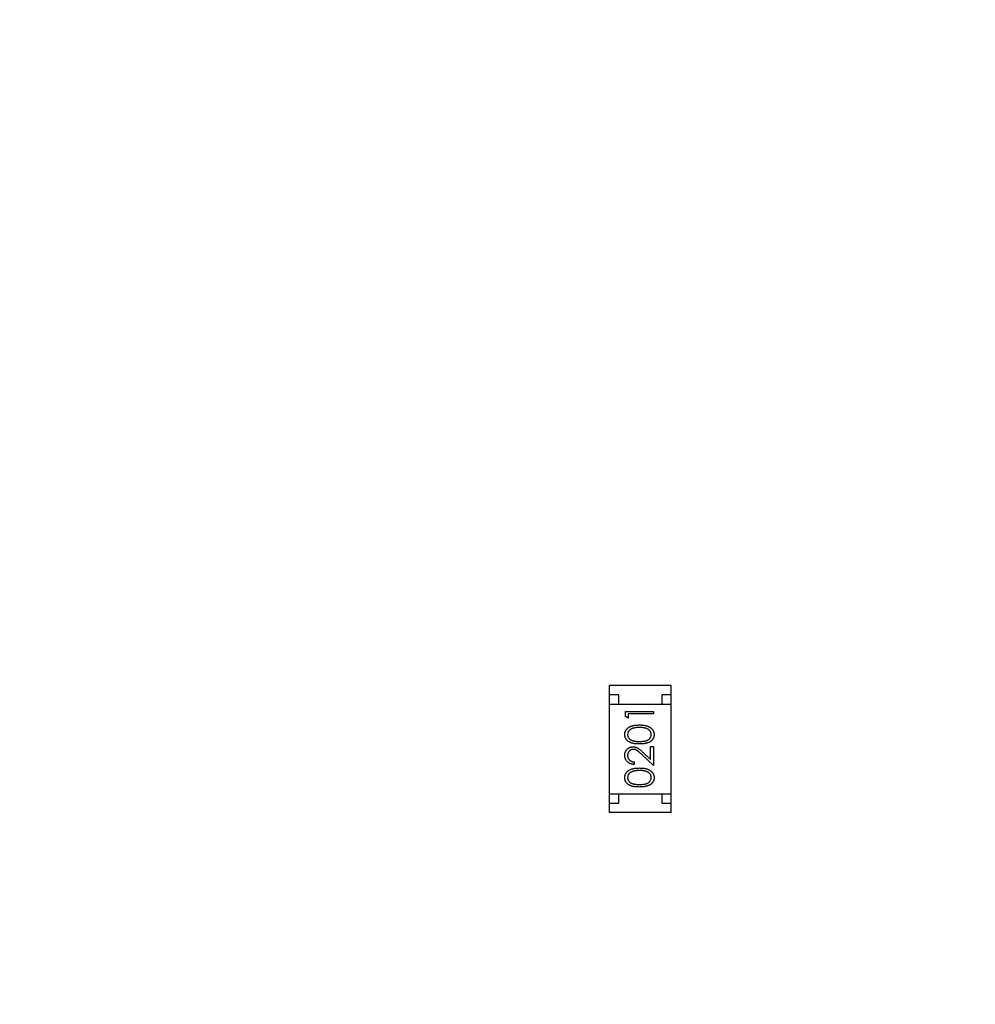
# Model space of a CAD drawing. Header units: millimetres. Extents: x 525 to 788, y 277 to 384.
# Tile 28 of 130: x 724.44 to 729.56, y 318.72 to 324. Entities that reach past the tile are written whole.
import ezdxf

# ---------------------------------------------------------------- set-up
doc = ezdxf.new("R2010")
doc.units = ezdxf.units.MM
doc.header["$LTSCALE"] = 5
doc.header["$PDMODE"] = 3
doc.header["$PDSIZE"] = 0.3125
doc.layers.get('0').update_dxf_attribs({"linetype": 'CONTINUOUS'})
doc.layers.get('Defpoints').update_dxf_attribs({"linetype": 'CONTINUOUS'})
doc.layers.add('dim', color=6, linetype='CONTINUOUS', lineweight=9)
doc.styles.add('Verdana', font='verdana.ttf', dxfattribs={"height": 3})
doc.dimstyles.new('aaaaaaaa 3.0', dxfattribs={"dimtxt": 3, "dimasz": 2.5, "dimexe": 1.25, "dimexo": 0.625, "dimtad": 1, "dimzin": 9, "dimdsep": 46, "dimtxsty": 'Verdana', "dimcen": 0, "dimazin": 0, "dimtfac": 1, "dimtofl": 0, "dimtmove": 0, "dimatfit": 3, "dimfxl": 1, "dimlwd": 25, "dimlwe": 25, "dimarcsym": 0})

# ---------------------------------------------------------------- blocks, each defined once
blk = doc.blocks.new('*D55')
at = {"layer": 'Defpoints', "color": 0}
for p in [(767.5081, 331.9082), (697.2861, 316.9379)]:
    blk.add_point(p, dxfattribs=at)
at = {"layer": 'dim', "color": 0, "lineweight": 25}
blk.add_line((785.4949, 335.7427), (769.9532, 332.4294), dxfattribs=at)
at = {"layer": 'dim', "color": 0}
blk.add_solid([(769.8663, 332.8369), (770.04, 332.0219), (767.5081, 331.9082)], dxfattribs=at)
at = {"layer": 'dim', "color": 0, "insert": (778.4472, 336.689), "char_height": 3, "attachment_point": 5, "rotation": 12.0345, "style": 'Verdana'}
blk.add_mtext('∅71.8', dxfattribs=at)

msp = doc.modelspace()

# ---------------------------------------------------------------- linework, layer by layer
at = {"linetype": 'Continuous'}
for p, q in [((727.6027, 319.7465), (727.6027, 320.4265)), ((727.9327, 320.4265), (727.6027, 320.4265)), ((727.9327, 319.7465), (727.9327, 320.4265)), ((727.6527, 320.3765), (727.6027, 320.3765)), ((727.6527, 320.3265), (727.6527, 320.3765)), ((727.8827, 320.3765), (727.8827, 320.3265)), ((727.9327, 320.3765), (727.8827, 320.3765)), ((727.6027, 320.3265), (727.9327, 320.3265)), ((727.6875, 320.2606), (727.6875, 320.2883)), ((727.6875, 320.2883), (727.8375, 320.2883)), ((727.8375, 320.2883), (727.8375, 320.2748)), ((727.7028, 320.2518), (727.6875, 320.2606)), ((727.7028, 320.2748), (727.7028, 320.2518)), ((727.8375, 320.2748), (727.7028, 320.2748)), ((727.8221, 320.03), (727.8221, 320.0998)), ((727.8221, 320.0998), (727.8375, 320.0998)), ((727.8375, 320.0998), (727.8375, 319.9979)), ((727.8375, 319.9979), (727.7754, 320.0561)), ((727.782, 320.0676), (727.8221, 320.03)), ((727.7336, 320.0172), (727.7336, 320.0037)), ((727.6027, 319.8465), (727.9327, 319.8465)), ((727.6527, 319.7965), (727.6527, 319.8465)), ((727.8827, 319.8465), (727.8827, 319.7965)), ((727.6027, 319.7965), (727.6527, 319.7965)), ((727.8827, 319.7965), (727.9327, 319.7965)), ((727.9327, 319.7465), (727.6027, 319.7465))]:
    msp.add_line(p, q, dxfattribs=at)
msp.add_arc((732.3971, 324.423), 35.9, 323.58286, 216.35846, dxfattribs=at)
for points, knots in [([(727.6836, 320.1635), (727.6836, 320.1646), (727.6837, 320.167), (727.6841, 320.1705), (727.6847, 320.174), (727.6857, 320.1773), (727.6868, 320.1805), (727.6883, 320.1837), (727.69, 320.1868), (727.692, 320.1898), (727.6942, 320.1927), (727.6967, 320.1954), (727.6995, 320.1979), (727.7025, 320.2004), (727.7059, 320.2026), (727.7094, 320.2047), (727.7133, 320.2066), (727.7173, 320.2085), (727.7218, 320.21), (727.7265, 320.2115), (727.7316, 320.2126), (727.7371, 320.2136), (727.7429, 320.2143), (727.7492, 320.2149), (727.7557, 320.2151), (727.7602, 320.2152), (727.7625, 320.2152)], [0, 0, 0, 0, 0.033788, 0.067194, 0.099862, 0.132567, 0.165151, 0.197913, 0.231319, 0.265083, 0.299255, 0.334399, 0.369943, 0.406284, 0.444064, 0.482998, 0.523354, 0.565537, 0.609613, 0.656391, 0.705885, 0.758325, 0.813832, 0.872795, 0.934722, 1, 1, 1, 1]), ([(727.7625, 320.2018), (727.7607, 320.2017), (727.7571, 320.2017), (727.752, 320.2015), (727.7471, 320.2011), (727.7424, 320.2006), (727.738, 320.1998), (727.7338, 320.199), (727.7299, 320.1979), (727.7262, 320.1968), (727.7228, 320.1955), (727.7196, 320.194), (727.7167, 320.1925), (727.714, 320.1908), (727.7115, 320.189), (727.7093, 320.187), (727.7073, 320.185), (727.705, 320.1821), (727.7026, 320.1783), (727.7005, 320.1737), (727.6993, 320.1688), (727.6991, 320.1655), (727.699, 320.1639)], [0, 0, 0, 0, 0.065681, 0.128486, 0.188175, 0.245106, 0.299448, 0.350823, 0.399942, 0.446672, 0.491255, 0.533376, 0.573853, 0.612526, 0.649597, 0.685532, 0.720106, 0.753838, 0.818925, 0.880493, 0.940311, 1, 1, 1, 1]), ([(727.7625, 320.2152), (727.7648, 320.2152), (727.7693, 320.2151), (727.7758, 320.2149), (727.782, 320.2143), (727.7878, 320.2136), (727.7933, 320.2127), (727.7983, 320.2115), (727.8031, 320.2102), (727.8075, 320.2085), (727.8115, 320.2068), (727.8153, 320.2048), (727.8189, 320.2028), (727.8222, 320.2005), (727.8253, 320.1981), (727.828, 320.1955), (727.8306, 320.1928), (727.8328, 320.1899), (727.8348, 320.1869), (727.8366, 320.1838), (727.838, 320.1806), (727.8392, 320.1773), (727.8401, 320.174), (727.8408, 320.1705), (727.8412, 320.167), (727.8413, 320.1646), (727.8413, 320.1635)], [0, 0, 0, 0, 0.065063, 0.126773, 0.185516, 0.240765, 0.29298, 0.34225, 0.388919, 0.432776, 0.474628, 0.514775, 0.553606, 0.591426, 0.628028, 0.663804, 0.698984, 0.733591, 0.767628, 0.801208, 0.834264, 0.866981, 0.89972, 0.932702, 0.966176, 1, 1, 1, 1]), ([(727.8002, 320.1961), (727.7988, 320.1965), (727.7961, 320.1975), (727.7919, 320.1986), (727.7875, 320.1996), (727.7829, 320.2004), (727.778, 320.201), (727.773, 320.2014), (727.7678, 320.2017), (727.7643, 320.2018), (727.7625, 320.2018)], [0, 0, 0, 0, 0.110588, 0.224542, 0.342503, 0.464324, 0.590756, 0.722227, 0.858843, 1, 1, 1, 1]), ([(727.8259, 320.1639), (727.8258, 320.1656), (727.8257, 320.1689), (727.8244, 320.1737), (727.8224, 320.1784), (727.82, 320.1821), (727.8178, 320.1849), (727.8159, 320.1869), (727.8137, 320.1888), (727.8114, 320.1905), (727.8089, 320.1921), (727.8062, 320.1936), (727.8033, 320.1949), (727.8012, 320.1957), (727.8002, 320.1961)], [0, 0, 0, 0, 0.112813, 0.225394, 0.339595, 0.459675, 0.521735, 0.583926, 0.648174, 0.713881, 0.781004, 0.851451, 0.924051, 1, 1, 1, 1]), ([(727.7625, 320.1133), (727.7601, 320.1133), (727.7554, 320.1133), (727.7486, 320.1137), (727.7423, 320.1142), (727.7363, 320.1148), (727.7307, 320.1157), (727.7256, 320.1168), (727.7209, 320.1181), (727.7166, 320.1196), (727.7127, 320.1212), (727.709, 320.1231), (727.7055, 320.1251), (727.7023, 320.1272), (727.6993, 320.1296), (727.6966, 320.132), (727.6942, 320.1347), (727.692, 320.1375), (727.69, 320.1405), (727.6883, 320.1435), (727.6868, 320.1466), (727.6857, 320.1498), (727.6847, 320.1531), (727.6841, 320.1565), (727.6837, 320.1599), (727.6836, 320.1623), (727.6836, 320.1635)], [0, 0, 0, 0, 0.068595, 0.133246, 0.194313, 0.251279, 0.304513, 0.354235, 0.400481, 0.443411, 0.484015, 0.523252, 0.561042, 0.5979, 0.633518, 0.668314, 0.702496, 0.736685, 0.770293, 0.803437, 0.835913, 0.86846, 0.900847, 0.933467, 0.966258, 1, 1, 1, 1]), ([(727.699, 320.1639), (727.6991, 320.1622), (727.6993, 320.1589), (727.7005, 320.154), (727.7026, 320.1493), (727.705, 320.1456), (727.7072, 320.1427), (727.7092, 320.1407), (727.7113, 320.1388), (727.7136, 320.1371), (727.7161, 320.1354), (727.7188, 320.1339), (727.7217, 320.1326), (727.7249, 320.1313), (727.7283, 320.1302), (727.732, 320.1293), (727.7362, 320.1285), (727.7407, 320.1279), (727.7456, 320.1274), (727.7509, 320.127), (727.7565, 320.1268), (727.7604, 320.1268), (727.7625, 320.1268)], [0, 0, 0, 0, 0.060387, 0.120883, 0.182755, 0.247811, 0.281299, 0.315088, 0.349702, 0.384857, 0.420966, 0.458511, 0.497175, 0.537602, 0.580503, 0.627468, 0.678388, 0.733983, 0.793747, 0.857714, 0.926698, 1, 1, 1, 1]), ([(727.7625, 320.1268), (727.7645, 320.1268), (727.7683, 320.1268), (727.774, 320.127), (727.7793, 320.1274), (727.7842, 320.1279), (727.7887, 320.1285), (727.7928, 320.1293), (727.7966, 320.1302), (727.8, 320.1313), (727.8031, 320.1325), (727.806, 320.1339), (727.8087, 320.1354), (727.8112, 320.137), (727.8135, 320.1388), (727.8157, 320.1407), (727.8176, 320.1427), (727.8199, 320.1456), (727.8223, 320.1493), (727.8244, 320.1541), (727.8257, 320.1589), (727.8258, 320.1623), (727.8259, 320.1639)], [0, 0, 0, 0, 0.072951, 0.141584, 0.205926, 0.265301, 0.320597, 0.371817, 0.41879, 0.461699, 0.502134, 0.540804, 0.578181, 0.614297, 0.649678, 0.684299, 0.718359, 0.752081, 0.817652, 0.879722, 0.939966, 1, 1, 1, 1]), ([(727.8413, 320.1635), (727.8413, 320.1623), (727.8412, 320.1599), (727.8408, 320.1565), (727.8402, 320.1531), (727.8393, 320.1499), (727.8381, 320.1467), (727.8367, 320.1436), (727.835, 320.1406), (727.8331, 320.1376), (727.8309, 320.1348), (727.8284, 320.1322), (727.8257, 320.1297), (727.8227, 320.1274), (727.8195, 320.1252), (727.8161, 320.1232), (727.8123, 320.1214), (727.8083, 320.1197), (727.804, 320.1182), (727.7993, 320.1168), (727.7941, 320.1158), (727.7886, 320.1149), (727.7827, 320.1141), (727.7763, 320.1137), (727.7695, 320.1133), (727.7649, 320.1133), (727.7625, 320.1133)], [0, 0, 0, 0, 0.033787, 0.066622, 0.099285, 0.131361, 0.163585, 0.196104, 0.228902, 0.262158, 0.295991, 0.330218, 0.36506, 0.400951, 0.43762, 0.475708, 0.515381, 0.556414, 0.599765, 0.646424, 0.696431, 0.749782, 0.806573, 0.867436, 0.931887, 1, 1, 1, 1]), ([(727.6836, 320.0526), (727.6836, 320.0543), (727.6837, 320.0575), (727.6844, 320.0622), (727.6854, 320.0667), (727.6868, 320.0709), (727.6887, 320.0749), (727.691, 320.0787), (727.6937, 320.0822), (727.6968, 320.0854), (727.7002, 320.0884), (727.7038, 320.0909), (727.7075, 320.0931), (727.7113, 320.0949), (727.7153, 320.0962), (727.7195, 320.0972), (727.7238, 320.0978), (727.7267, 320.0979), (727.7282, 320.0979)], [0, 0, 0, 0, 0.069475, 0.136517, 0.200789, 0.26383, 0.325735, 0.387291, 0.449509, 0.512968, 0.576275, 0.63758, 0.697903, 0.757172, 0.816599, 0.876653, 0.93729, 1, 1, 1, 1]), ([(727.7294, 320.0845), (727.7284, 320.0844), (727.7264, 320.0844), (727.7234, 320.0839), (727.7206, 320.0832), (727.7178, 320.0822), (727.7152, 320.0808), (727.7126, 320.0792), (727.7102, 320.0773), (727.7079, 320.0751), (727.7059, 320.0726), (727.704, 320.0701), (727.7025, 320.0674), (727.7012, 320.0645), (727.7002, 320.0616), (727.6995, 320.0585), (727.6991, 320.0552), (727.699, 320.053), (727.699, 320.0519)], [0, 0, 0, 0, 0.061965, 0.122122, 0.180988, 0.239933, 0.299906, 0.359989, 0.421776, 0.486576, 0.551535, 0.615018, 0.677259, 0.73973, 0.80305, 0.866495, 0.931973, 1, 1, 1, 1]), ([(727.7282, 320.0979), (727.7303, 320.0978), (727.7344, 320.0977), (727.7405, 320.0965), (727.7464, 320.0946), (727.7512, 320.0922), (727.755, 320.0899), (727.7581, 320.0878), (727.7615, 320.0853), (727.7651, 320.0825), (727.769, 320.0793), (727.7732, 320.0757), (727.7775, 320.0718), (727.7805, 320.069), (727.782, 320.0676)], [0, 0, 0, 0, 0.098702, 0.195672, 0.292422, 0.391343, 0.444462, 0.504229, 0.570352, 0.642546, 0.722288, 0.807921, 0.90047, 1, 1, 1, 1]), ([(727.7754, 320.0561), (727.7739, 320.0575), (727.7711, 320.0602), (727.7669, 320.0641), (727.7631, 320.0675), (727.7595, 320.0706), (727.7562, 320.0733), (727.7533, 320.0756), (727.7506, 320.0775), (727.7475, 320.0796), (727.7437, 320.0815), (727.7391, 320.0832), (727.7343, 320.0843), (727.731, 320.0844), (727.7294, 320.0845)], [0, 0, 0, 0, 0.110803, 0.212829, 0.306101, 0.390647, 0.466924, 0.534481, 0.593587, 0.644557, 0.7362, 0.825024, 0.911986, 1, 1, 1, 1]), ([(727.7336, 320.0037), (727.7318, 320.0038), (727.7283, 320.004), (727.7232, 320.0048), (727.7183, 320.0059), (727.7137, 320.0075), (727.7093, 320.0096), (727.7051, 320.012), (727.7012, 320.0149), (727.6976, 320.0181), (727.6943, 320.0217), (727.6915, 320.0255), (727.689, 320.0295), (727.687, 320.0337), (727.6855, 320.0382), (727.6844, 320.0428), (727.6837, 320.0476), (727.6836, 320.0509), (727.6836, 320.0526)], [0, 0, 0, 0, 0.068791, 0.135103, 0.198979, 0.261904, 0.323495, 0.385195, 0.446969, 0.509765, 0.572251, 0.633405, 0.693251, 0.752583, 0.812579, 0.873275, 0.93555, 1, 1, 1, 1]), ([(727.699, 320.0519), (727.699, 320.0507), (727.6991, 320.0484), (727.6995, 320.0451), (727.7002, 320.0418), (727.7012, 320.0388), (727.7025, 320.0358), (727.7041, 320.033), (727.7059, 320.0304), (727.7081, 320.028), (727.7104, 320.0257), (727.7131, 320.0237), (727.7159, 320.022), (727.719, 320.0204), (727.7223, 320.0192), (727.7259, 320.0183), (727.7297, 320.0175), (727.7323, 320.0173), (727.7336, 320.0172)], [0, 0, 0, 0, 0.064439, 0.126547, 0.186887, 0.245878, 0.304041, 0.362191, 0.420976, 0.48066, 0.5406, 0.600689, 0.661936, 0.724443, 0.789038, 0.856314, 0.926352, 1, 1, 1, 1]), ([(727.6836, 319.9327), (727.6836, 319.9339), (727.6837, 319.9363), (727.6841, 319.9398), (727.6847, 319.9432), (727.6857, 319.9465), (727.6868, 319.9498), (727.6883, 319.9529), (727.69, 319.956), (727.692, 319.959), (727.6942, 319.9619), (727.6967, 319.9646), (727.6995, 319.9672), (727.7025, 319.9696), (727.7059, 319.9718), (727.7094, 319.974), (727.7133, 319.9759), (727.7173, 319.9777), (727.7218, 319.9793), (727.7265, 319.9807), (727.7316, 319.9818), (727.7371, 319.9828), (727.7429, 319.9836), (727.7492, 319.9841), (727.7557, 319.9844), (727.7602, 319.9844), (727.7625, 319.9845)], [0, 0, 0, 0, 0.033788, 0.067194, 0.099862, 0.132567, 0.165151, 0.197913, 0.231319, 0.265083, 0.299255, 0.334399, 0.369943, 0.406284, 0.444064, 0.482998, 0.523354, 0.565537, 0.609613, 0.656391, 0.705885, 0.758325, 0.813832, 0.872795, 0.934722, 1, 1, 1, 1]), ([(727.7625, 319.971), (727.7607, 319.971), (727.7571, 319.9709), (727.752, 319.9708), (727.7471, 319.9703), (727.7424, 319.9698), (727.738, 319.969), (727.7338, 319.9682), (727.7299, 319.9672), (727.7262, 319.966), (727.7228, 319.9647), (727.7196, 319.9632), (727.7167, 319.9617), (727.714, 319.96), (727.7115, 319.9582), (727.7093, 319.9562), (727.7073, 319.9542), (727.705, 319.9513), (727.7026, 319.9476), (727.7005, 319.9429), (727.6993, 319.9381), (727.6991, 319.9348), (727.699, 319.9331)], [0, 0, 0, 0, 0.065681, 0.128486, 0.188175, 0.245106, 0.299448, 0.350823, 0.399942, 0.446672, 0.491255, 0.533376, 0.573853, 0.612526, 0.649597, 0.685532, 0.720106, 0.753838, 0.818925, 0.880493, 0.940311, 1, 1, 1, 1]), ([(727.7625, 319.9845), (727.7648, 319.9844), (727.7693, 319.9844), (727.7758, 319.9841), (727.782, 319.9835), (727.7878, 319.9828), (727.7933, 319.9819), (727.7983, 319.9807), (727.8031, 319.9794), (727.8075, 319.9778), (727.8115, 319.976), (727.8153, 319.9741), (727.8189, 319.972), (727.8222, 319.9697), (727.8253, 319.9673), (727.828, 319.9647), (727.8306, 319.962), (727.8328, 319.9591), (727.8348, 319.9561), (727.8366, 319.953), (727.838, 319.9498), (727.8392, 319.9466), (727.8401, 319.9432), (727.8408, 319.9398), (727.8412, 319.9363), (727.8413, 319.9339), (727.8413, 319.9327)], [0, 0, 0, 0, 0.065063, 0.126773, 0.185516, 0.240765, 0.29298, 0.34225, 0.388919, 0.432776, 0.474628, 0.514775, 0.553606, 0.591426, 0.628028, 0.663804, 0.698984, 0.733591, 0.767628, 0.801208, 0.834264, 0.866981, 0.89972, 0.932702, 0.966176, 1, 1, 1, 1]), ([(727.8002, 319.9653), (727.7988, 319.9658), (727.7961, 319.9667), (727.7919, 319.9679), (727.7875, 319.9688), (727.7829, 319.9696), (727.778, 319.9702), (727.773, 319.9707), (727.7678, 319.9709), (727.7643, 319.971), (727.7625, 319.971)], [0, 0, 0, 0, 0.110588, 0.224542, 0.342503, 0.464324, 0.590756, 0.722227, 0.858843, 1, 1, 1, 1]), ([(727.7625, 319.8825), (727.7601, 319.8826), (727.7554, 319.8826), (727.7486, 319.8829), (727.7423, 319.8834), (727.7363, 319.8841), (727.7307, 319.8849), (727.7256, 319.886), (727.7209, 319.8873), (727.7166, 319.8888), (727.7127, 319.8905), (727.709, 319.8923), (727.7055, 319.8943), (727.7023, 319.8965), (727.6993, 319.8988), (727.6966, 319.9013), (727.6942, 319.9039), (727.692, 319.9067), (727.69, 319.9097), (727.6883, 319.9127), (727.6868, 319.9158), (727.6857, 319.9191), (727.6847, 319.9223), (727.6841, 319.9257), (727.6837, 319.9292), (727.6836, 319.9315), (727.6836, 319.9327)], [0, 0, 0, 0, 0.068595, 0.133246, 0.194313, 0.251279, 0.304513, 0.354235, 0.400481, 0.443411, 0.484015, 0.523252, 0.561042, 0.5979, 0.633518, 0.668314, 0.702496, 0.736685, 0.770293, 0.803437, 0.835913, 0.86846, 0.900847, 0.933467, 0.966258, 1, 1, 1, 1]), ([(727.699, 319.9331), (727.6991, 319.9315), (727.6993, 319.9282), (727.7005, 319.9233), (727.7026, 319.9186), (727.705, 319.9148), (727.7072, 319.9119), (727.7092, 319.9099), (727.7113, 319.908), (727.7136, 319.9063), (727.7161, 319.9047), (727.7188, 319.9032), (727.7217, 319.9018), (727.7249, 319.9006), (727.7283, 319.8995), (727.732, 319.8986), (727.7362, 319.8977), (727.7407, 319.8971), (727.7456, 319.8966), (727.7509, 319.8963), (727.7565, 319.896), (727.7604, 319.896), (727.7625, 319.896)], [0, 0, 0, 0, 0.060387, 0.120883, 0.182755, 0.247811, 0.281299, 0.315088, 0.349702, 0.384857, 0.420966, 0.458511, 0.497175, 0.537602, 0.580503, 0.627468, 0.678388, 0.733983, 0.793747, 0.857714, 0.926698, 1, 1, 1, 1]), ([(727.7625, 319.896), (727.7645, 319.896), (727.7683, 319.896), (727.774, 319.8963), (727.7793, 319.8966), (727.7842, 319.8971), (727.7887, 319.8978), (727.7928, 319.8985), (727.7966, 319.8994), (727.8, 319.9005), (727.8031, 319.9018), (727.806, 319.9031), (727.8087, 319.9046), (727.8112, 319.9062), (727.8135, 319.908), (727.8157, 319.9099), (727.8176, 319.912), (727.8199, 319.9148), (727.8223, 319.9186), (727.8244, 319.9233), (727.8257, 319.9282), (727.8258, 319.9315), (727.8259, 319.9331)], [0, 0, 0, 0, 0.072951, 0.141584, 0.205926, 0.265301, 0.320597, 0.371817, 0.41879, 0.461699, 0.502134, 0.540804, 0.578181, 0.614297, 0.649678, 0.684299, 0.718359, 0.752081, 0.817652, 0.879722, 0.939966, 1, 1, 1, 1]), ([(727.8413, 319.9327), (727.8413, 319.9315), (727.8412, 319.9292), (727.8408, 319.9257), (727.8402, 319.9224), (727.8393, 319.9191), (727.8381, 319.9159), (727.8367, 319.9128), (727.835, 319.9098), (727.8331, 319.9069), (727.8309, 319.9041), (727.8284, 319.9014), (727.8257, 319.8989), (727.8227, 319.8966), (727.8195, 319.8945), (727.8161, 319.8924), (727.8123, 319.8906), (727.8083, 319.8889), (727.804, 319.8874), (727.7993, 319.8861), (727.7941, 319.885), (727.7886, 319.8841), (727.7827, 319.8834), (727.7763, 319.8829), (727.7695, 319.8826), (727.7649, 319.8826), (727.7625, 319.8825)], [0, 0, 0, 0, 0.033787, 0.066622, 0.099285, 0.131361, 0.163585, 0.196104, 0.228902, 0.262158, 0.295991, 0.330218, 0.36506, 0.400951, 0.43762, 0.475708, 0.515381, 0.556414, 0.599765, 0.646424, 0.696431, 0.749782, 0.806573, 0.867436, 0.931887, 1, 1, 1, 1]), ([(727.8259, 319.9331), (727.8258, 319.9348), (727.8257, 319.9381), (727.8244, 319.943), (727.8224, 319.9477), (727.82, 319.9514), (727.8178, 319.9542), (727.8159, 319.9562), (727.8137, 319.958), (727.8114, 319.9598), (727.8089, 319.9614), (727.8062, 319.9628), (727.8033, 319.9642), (727.8012, 319.9649), (727.8002, 319.9653)], [0, 0, 0, 0, 0.112813, 0.225394, 0.339595, 0.459675, 0.521735, 0.583926, 0.648174, 0.713881, 0.781004, 0.851451, 0.924051, 1, 1, 1, 1])]:
    msp.add_open_spline(points, degree=3, knots=knots, dxfattribs=at)

# ---------------------------------------------------------------- dimensions: what is measured, and where the dimension line sits
at = {"layer": 'dim'}
dim = msp.add_diameter_dim_2p(p1=(697.2861, 316.9379), p2=(767.5081, 331.9082), dimstyle='aaaaaaaa 3.0', dxfattribs=at)
dim.commit()
dim.dimension.update_dxf_attribs({"geometry": '*D55', "text_midpoint": (777.7194, 334.0851), "dimtype": 163})

doc.saveas('drawing.dxf')
